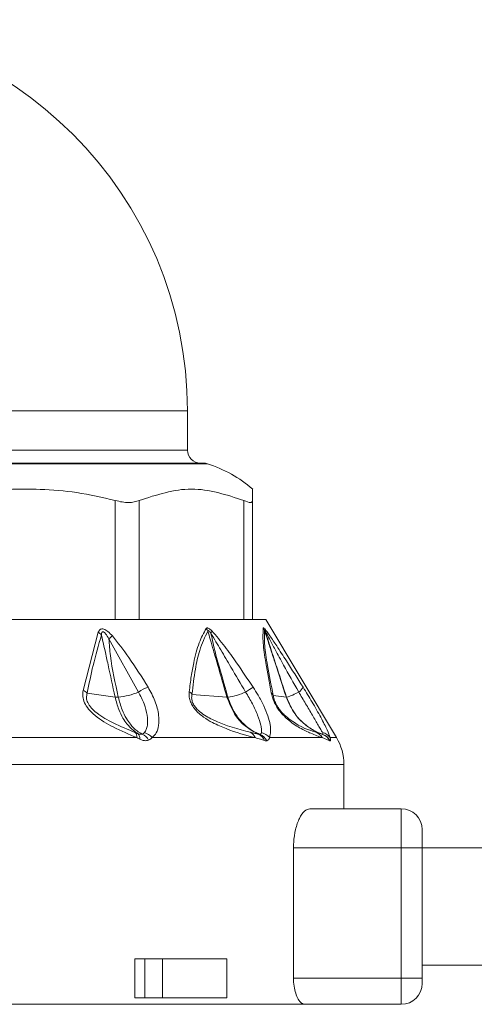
# Model space of a CAD drawing. Header units: millimetres. Extents: x -447 to 1924, y -61 to 422.
# Tile 25 of 59: x 322 to 340, y 158 to 196. Entities that reach past the tile are written whole.
import ezdxf

# ---------------------------------------------------------------- set-up
doc = ezdxf.new("R2010")
doc.units = ezdxf.units.MM

# ---------------------------------------------------------------- blocks, each defined once
blk = doc.blocks.new('Drawing View2')
at = {"color": 7, "linetype": 'Continuous', "lineweight": 18}
for p, q in [((-199.232, 2.025), (-169.232, 2.025)), ((-169.232, 0.525), (-169.232, 2.025)), ((-184.232, 0.525), (-169.232, 0.525)), ((-180.191, 0.025), (-168.62, 0.025)), ((-168.464, 0), (-180.151, 0)), ((-166.732, -0.972), (-166.732, -1.41)), ((-172.001, -5.975), (-172.001, -1.41)), ((-171.086, -5.975), (-171.086, -1.41)), ((-167.067, -5.975), (-167.067, -1.41)), ((-166.732, -5.975), (-166.732, -1.41)), ((-179.179, -5.975), (-171.797, -5.975)), ((-171.218, -5.975), (-171.797, -5.975)), ((-171.218, -5.975), (-166.956, -5.975)), ((-166.744, -5.975), (-166.956, -5.975)), ((-166.732, -5.975), (-166.232, -5.975)), ((-166.232, -5.975), (-163.517, -10.5)), ((-172.652, -6.462), (-173.232, -8.689)), ((-171.112, -8.752), (-172.245, -6.717)), ((-172.008, -8.944), (-173.079, -8.794)), ((-167.716, -8.949), (-169.059, -8.841)), ((-165.945, -8.883), (-165.439, -8.95)), ((-171.173, -10.5), (-176.738, -10.5)), ((-166.639, -10.5), (-170.585, -10.5)), ((-164.066, -10.5), (-166.078, -10.5)), ((-163.773, -10.622), (-164.066, -10.5)), ((-163.517, -10.5), (-163.76, -10.5)), ((-163.232, -11.529), (-184.232, -11.529)), ((-163.232, -13.225), (-163.232, -11.529)), ((-164.542, -13.225), (-161.032, -13.225)), ((-161.032, -13.225), (-161.032, -14.725)), ((-160.232, -14.025), (-160.232, -14.725)), ((-165.165, -19.725), (-165.165, -14.725)), ((-165.165, -14.725), (-161.032, -14.725)), ((-160.232, -14.725), (-161.032, -14.725)), ((-161.032, -14.725), (-161.032, -19.725)), ((-160.232, -14.725), (-8.232, -14.725)), ((-160.232, -14.725), (-160.232, -19.725)), ((-171.256, -18.975), (-171.256, -20.475)), ((-170.863, -18.975), (-171.256, -18.975)), ((-170.863, -20.475), (-170.863, -18.975)), ((-170.863, -18.975), (-170.19, -18.975)), ((-170.19, -20.475), (-170.19, -18.975)), ((-167.72, -18.975), (-170.19, -18.975)), ((-167.72, -18.975), (-167.72, -20.475)), ((-160.232, -19.225), (-8.232, -19.225)), ((-161.032, -19.725), (-165.165, -19.725)), ((-161.032, -19.725), (-161.032, -20.725)), ((-160.232, -19.725), (-161.032, -19.725)), ((-160.232, -19.725), (-160.232, -19.925)), ((-177.232, -20.725), (-164.734, -20.725)), ((-170.863, -20.475), (-171.256, -20.475)), ((-170.19, -20.475), (-170.863, -20.475)), ((-167.72, -20.475), (-170.19, -20.475)), ((-161.032, -20.725), (-164.734, -20.725))]:
    blk.add_line(p, q, dxfattribs=at)
for centre, radius, start, end in [((-184.232, 2.025), 15, 0, 180), ((-168.732, 0.525), 0.5, 180, 270), ((-168.62, -0.475), 0.5, 71.8336, 90), ((-170.069, -4.893), 5.15, 49.5824, 71.8336), ((-168.921, -6.65), 0.526, 26.2508, 39.2827), ((-168.682, -6.353), 0.386, 336.0145, 352.4888), ((-166.737, -6.561), 0.49, 19.7109, 32.7374), ((-166.562, -6.468), 0.324, 5.3451, 24.157), ((-172.958, -6.942), 0.57, 41.2449, 57.5029), ((-161.149, -19.378), 16.835, 130.6238, 131.2337), ((-170.101, -10.285), 1.837, 110.463, 123.3954), ((-151.663, -31.794), 27.68, 122.9418, 123.6483), ((-165.177, -8.396), 0.414, 300.5566, 335.9135), ((-173.475, -9.208), 0.573, 46.3041, 64.973), ((-172.079, -6.554), 2.401, 274.6668, 293.7561), ((-169.415, -9.111), 0.446, 37.1852, 56.0318), ((-167.693, -8.617), 0.332, 265.9431, 271.6453), ((-167.917, -6.863), 2.099, 276.3884, 295.8815), ((-166.22, -9.011), 0.304, 24.9283, 48.5641), ((-165.435, -8.914), 0.0357, 263.7523, 272.6346), ((-165.94, -7.105), 1.913, 285.3802, 300.5957), ((-171.406, -10.467), 0.235, 351.8615, 43.2923), ((-171.304, -10.524), 0.248, 352.1904, 45.9787), ((-171.173, -10.824), 0.506, 26.7162, 65.7487), ((-171.028, -10.866), 0.575, 39.5788, 75.5838), ((-166.991, -10.627), 0.374, 19.8732, 63.5408), ((-166.66, -10.737), 0.399, 17.9841, 66.0586), ((-166.634, -10.831), 0.489, 25.4801, 68.508), ((-166.507, -10.854), 0.556, 39.5362, 78.3552), ((-164.473, -10.723), 0.464, 28.6802, 68.1868), ((-164.145, -10.771), 0.47, 35.1923, 79.0329), ((-164.207, -10.832), 0.482, 25.7404, 70.6374), ((-164.203, -10.85), 0.5, 26.9031, 70.898), ((-165.232, -11.529), 2, 0, 30.9638), ((-161.032, -14.025), 0.8, 0, 90), ((-161.032, -19.925), 0.8, 270, 0)]:
    blk.add_arc(centre, radius, start, end, dxfattribs=at)
for points, knots in [([(-172.001, -1.41), (-172.492, -1.295), (-173.443, -1.073), (-174.815, -0.971), (-176.656, -0.953), (-178.008, -1.221), (-178.963, -1.41)], [0, 0, 0, 0, 0.21393, 0.414834, 0.587057, 1, 1, 1, 1]), ([(-167.067, -1.41), (-167.737, -1.19), (-169.077, -0.752), (-170.417, -1.191), (-171.086, -1.41)], [0, 0, 0, 0, 0.500234, 1, 1, 1, 1]), ([(-172.11, -6.6), (-172.164, -6.543), (-172.264, -6.438), (-172.411, -6.343), (-172.514, -6.325), (-172.578, -6.345), (-172.624, -6.393), (-172.642, -6.438), (-172.652, -6.462)], [0, 0, 0, 0, 0.288282, 0.527872, 0.63604, 0.745985, 0.866726, 1, 1, 1, 1]), ([(-168.514, -6.317), (-168.609, -6.49), (-168.808, -6.855), (-168.974, -7.516), (-169.093, -8.157), (-169.141, -8.542), (-169.166, -8.741)], [0, 0, 0, 0, 0.2837068, 0.5987607, 0.793171, 1, 1, 1, 1]), ([(-168.3, -6.403), (-168.327, -6.379), (-168.375, -6.335), (-168.432, -6.302), (-168.469, -6.294), (-168.496, -6.297), (-168.508, -6.31), (-168.514, -6.317)], [0, 0, 0, 0, 0.317365, 0.562223, 0.68531, 0.828098, 1, 1, 1, 1]), ([(-168.33, -6.509), (-168.345, -6.487), (-168.37, -6.45), (-168.402, -6.413), (-168.422, -6.399), (-168.433, -6.395), (-168.441, -6.398), (-168.447, -6.405), (-168.448, -6.413), (-168.449, -6.418)], [0, 0, 0, 0, 0.350592, 0.583117, 0.673422, 0.761724, 0.827666, 0.905665, 1, 1, 1, 1]), ([(-166.715, -8.565), (-166.924, -8.255), (-167.28, -7.73), (-167.796, -6.987), (-168.131, -6.599), (-168.3, -6.403)], [0, 0, 0, 0, 0.415711, 0.705132, 1, 1, 1, 1]), ([(-166.019, -8.783), (-166.093, -8.389), (-166.226, -7.683), (-166.354, -6.778), (-166.335, -6.465), (-166.324, -6.296)], [0, 0, 0, 0, 0.366467, 0.656613, 1, 1, 1, 1]), ([(-166.324, -6.296), (-166.323, -6.293), (-166.32, -6.288), (-166.304, -6.295), (-166.281, -6.319), (-166.266, -6.335)], [0, 0, 0, 0, 0.222827, 0.488483, 1, 1, 1, 1]), ([(-165.945, -8.883), (-166.022, -8.489), (-166.16, -7.785), (-166.297, -6.879), (-166.283, -6.565), (-166.275, -6.395)], [0, 0, 0, 0, 0.368099, 0.658336, 1, 1, 1, 1]), ([(-166.275, -6.395), (-166.275, -6.394), (-166.275, -6.39), (-166.272, -6.39), (-166.266, -6.396), (-166.254, -6.412), (-166.245, -6.428), (-166.239, -6.437)], [0, 0, 0, 0, 0.1325738, 0.2714669, 0.4378353, 0.6868287, 1, 1, 1, 1]), ([(-165.439, -8.95), (-165.579, -8.522), (-165.776, -7.918), (-166.023, -7.164), (-166.162, -6.741), (-166.243, -6.493), (-166.275, -6.395)], [0, 0, 0, 0, 0.5028072, 0.7085926, 0.8855603, 1, 1, 1, 1]), ([(-166.266, -6.335), (-166.238, -6.37), (-166.178, -6.445), (-166.023, -6.665), (-165.775, -7.036), (-165.348, -7.695), (-165.012, -8.228), (-164.799, -8.565)], [0, 0, 0, 0, 0.063949, 0.139633, 0.317237, 0.568463, 1, 1, 1, 1]), ([(-172.529, -6.567), (-172.641, -6.952), (-172.849, -7.668), (-173.006, -8.438), (-173.079, -8.794)], [0, 0, 0, 0, 0.538008, 1, 1, 1, 1]), ([(-172.245, -6.717), (-172.285, -6.647), (-172.332, -6.564), (-172.403, -6.482), (-172.431, -6.456), (-172.457, -6.441), (-172.477, -6.437), (-172.494, -6.441), (-172.512, -6.459), (-172.526, -6.502), (-172.528, -6.543), (-172.529, -6.567)], [0, 0, 0, 0, 0.417962, 0.499227, 0.568004, 0.625153, 0.663526, 0.70174, 0.744407, 0.854368, 1, 1, 1, 1]), ([(-172.008, -8.944), (-172.097, -8.531), (-172.224, -7.94), (-172.38, -7.229), (-172.464, -6.85), (-172.511, -6.648), (-172.529, -6.567)], [0, 0, 0, 0, 0.520969, 0.746084, 0.897635, 1, 1, 1, 1]), ([(-171.884, -8.947), (-172.002, -8.419), (-172.168, -7.678), (-172.228, -6.931), (-172.245, -6.717)], [0, 0, 0, 0, 0.71325, 1, 1, 1, 1]), ([(-170.743, -8.565), (-170.982, -8.181), (-171.401, -7.507), (-171.897, -6.873), (-172.11, -6.6)], [0, 0, 0, 0, 0.570277, 1, 1, 1, 1]), ([(-168.449, -6.418), (-168.563, -6.649), (-168.765, -7.062), (-168.947, -7.914), (-169.02, -8.514), (-169.059, -8.841)], [0, 0, 0, 0, 0.365567, 0.653732, 1, 1, 1, 1]), ([(-167.716, -8.949), (-167.836, -8.532), (-168.009, -7.933), (-168.223, -7.193), (-168.347, -6.766), (-168.419, -6.522), (-168.449, -6.418)], [0, 0, 0, 0, 0.493755, 0.710629, 0.876371, 1, 1, 1, 1]), ([(-167.683, -8.949), (-167.776, -8.618), (-167.936, -8.051), (-168.173, -7.238), (-168.277, -6.756), (-168.33, -6.509)], [0, 0, 0, 0, 0.40792, 0.697704, 1, 1, 1, 1]), ([(-167, -8.752), (-167.189, -8.434), (-167.509, -7.899), (-167.944, -7.145), (-168.203, -6.719), (-168.33, -6.509)], [0, 0, 0, 0, 0.425144, 0.717363, 1, 1, 1, 1]), ([(-165.433, -8.95), (-165.549, -8.593), (-165.74, -8.007), (-166.016, -7.169), (-166.163, -6.689), (-166.239, -6.437)], [0, 0, 0, 0, 0.426007, 0.700145, 1, 1, 1, 1]), ([(-166.239, -6.437), (-166.189, -6.528), (-166.069, -6.748), (-165.839, -7.184), (-165.468, -7.864), (-165.161, -8.407), (-164.967, -8.752)], [0, 0, 0, 0, 0.12348, 0.298954, 0.554672, 1, 1, 1, 1]), ([(-170.585, -10.5), (-170.528, -10.442), (-170.407, -10.317), (-170.325, -10.02), (-170.323, -9.611), (-170.447, -9.101), (-170.647, -8.739), (-170.743, -8.565)], [0, 0, 0, 0, 0.146737, 0.311562, 0.506363, 0.761707, 1, 1, 1, 1]), ([(-166.078, -10.5), (-166.053, -10.35), (-166.001, -10.037), (-166.241, -9.403), (-166.497, -8.904), (-166.649, -8.667), (-166.715, -8.565)], [0, 0, 0, 0, 0.323235, 0.671392, 0.858958, 1, 1, 1, 1]), ([(-164.799, -8.565), (-164.682, -8.755), (-164.442, -9.145), (-164.117, -9.72), (-163.862, -10.21), (-163.792, -10.41), (-163.76, -10.5)], [0, 0, 0, 0, 0.259149, 0.531128, 0.788083, 1, 1, 1, 1]), ([(-173.232, -8.689), (-173.242, -8.765), (-173.261, -8.914), (-173.19, -9.17), (-173.024, -9.426), (-172.659, -9.771), (-172.014, -10.148), (-171.475, -10.374), (-171.173, -10.5)], [0, 0, 0, 0, 0.0944189, 0.1824922, 0.2787502, 0.3896868, 0.6580242, 1, 1, 1, 1]), ([(-173.079, -8.794), (-173.092, -8.852), (-173.112, -8.937), (-173.091, -9.067), (-173.057, -9.163), (-173.001, -9.262), (-172.891, -9.402), (-172.59, -9.664), (-172.007, -9.984), (-171.515, -10.188), (-171.235, -10.305)], [0, 0, 0, 0, 0.08814, 0.127354, 0.16563, 0.208084, 0.253003, 0.357789, 0.633246, 1, 1, 1, 1]), ([(-171.132, -10.346), (-171.193, -10.307), (-171.343, -10.211), (-171.538, -10.006), (-171.722, -9.734), (-171.889, -9.398), (-171.965, -9.107), (-172.008, -8.944)], [0, 0, 0, 0, 0.154753, 0.378155, 0.536035, 0.740167, 1, 1, 1, 1]), ([(-171.884, -8.947), (-171.91, -8.948), (-171.956, -8.949), (-171.992, -8.945), (-172.008, -8.944)], [0, 0, 0, 0, 0.559847, 1, 1, 1, 1]), ([(-170.965, -10.362), (-171.033, -10.324), (-171.2, -10.232), (-171.401, -10.026), (-171.592, -9.751), (-171.764, -9.411), (-171.841, -9.114), (-171.884, -8.947)], [0, 0, 0, 0, 0.154429, 0.377318, 0.534784, 0.73906, 1, 1, 1, 1]), ([(-170.885, -10.309), (-170.858, -10.271), (-170.803, -10.192), (-170.753, -9.974), (-170.761, -9.646), (-170.876, -9.203), (-171.033, -8.902), (-171.112, -8.752)], [0, 0, 0, 0, 0.117149, 0.239869, 0.491247, 0.745575, 1, 1, 1, 1]), ([(-169.166, -8.741), (-169.169, -8.796), (-169.175, -8.902), (-169.138, -9.08), (-169.057, -9.26), (-168.889, -9.493), (-168.609, -9.731), (-168.204, -9.969), (-167.504, -10.267), (-166.997, -10.404), (-166.639, -10.5)], [0, 0, 0, 0, 0.055904, 0.10622, 0.153662, 0.203296, 0.307891, 0.418501, 0.590067, 1, 1, 1, 1]), ([(-169.059, -8.841), (-169.066, -8.885), (-169.078, -8.965), (-169.055, -9.107), (-168.992, -9.252), (-168.887, -9.392), (-168.645, -9.619), (-167.872, -10.03), (-167.281, -10.178), (-166.824, -10.292)], [0, 0, 0, 0, 0.053191, 0.098086, 0.139814, 0.182632, 0.23063, 0.405048, 1, 1, 1, 1]), ([(-166.498, -10.373), (-166.697, -10.267), (-167.051, -10.079), (-167.477, -9.574), (-167.631, -9.171), (-167.716, -8.949)], [0, 0, 0, 0, 0.365428, 0.649355, 1, 1, 1, 1]), ([(-166.454, -10.375), (-166.551, -10.332), (-166.781, -10.229), (-167.107, -9.967), (-167.458, -9.549), (-167.601, -9.168), (-167.683, -8.95)], [0, 0, 0, 0, 0.171049, 0.404806, 0.657867, 1, 1, 1, 1]), ([(-166.394, -10.309), (-166.391, -10.271), (-166.385, -10.192), (-166.426, -9.974), (-166.531, -9.646), (-166.731, -9.202), (-166.911, -8.902), (-167, -8.752)], [0, 0, 0, 0, 0.117146, 0.239913, 0.491348, 0.745631, 1, 1, 1, 1]), ([(-164.066, -10.5), (-164.201, -10.452), (-164.442, -10.366), (-164.893, -10.154), (-165.277, -9.91), (-165.563, -9.639), (-165.711, -9.464), (-165.828, -9.288), (-165.916, -9.117), (-165.983, -8.942), (-166.007, -8.838), (-166.019, -8.783)], [0, 0, 0, 0, 0.285538, 0.509527, 0.703242, 0.765072, 0.819711, 0.859429, 0.901399, 0.9481, 1, 1, 1, 1]), ([(-164.301, -10.292), (-164.57, -10.217), (-164.881, -10.132), (-165.468, -9.682), (-165.615, -9.532), (-165.712, -9.415), (-165.798, -9.285), (-165.868, -9.147), (-165.919, -9.008), (-165.936, -8.926), (-165.945, -8.883)], [0, 0, 0, 0, 0.656198, 0.757587, 0.799792, 0.836227, 0.871671, 0.907777, 0.950014, 1, 1, 1, 1]), ([(-164.047, -10.377), (-164.146, -10.337), (-164.392, -10.24), (-164.763, -9.986), (-165.174, -9.565), (-165.342, -9.173), (-165.439, -8.95)], [0, 0, 0, 0, 0.155639, 0.387571, 0.650535, 1, 1, 1, 1]), ([(-164.039, -10.377), (-164.139, -10.338), (-164.386, -10.24), (-164.757, -9.987), (-165.168, -9.566), (-165.337, -9.174), (-165.433, -8.95)], [0, 0, 0, 0, 0.155657, 0.38755, 0.650476, 1, 1, 1, 1]), ([(-164.967, -8.752), (-164.877, -8.902), (-164.698, -9.202), (-164.437, -9.646), (-164.247, -9.974), (-164.12, -10.192), (-164.076, -10.271), (-164.055, -10.309)], [0, 0, 0, 0, 0.25439, 0.508653, 0.760076, 0.882848, 1, 1, 1, 1]), ([(-171.235, -10.305), (-171.215, -10.313), (-171.181, -10.327), (-171.147, -10.34), (-171.132, -10.346)], [0, 0, 0, 0, 0.557314, 1, 1, 1, 1]), ([(-171.173, -10.5), (-171.152, -10.511), (-171.113, -10.531), (-171.075, -10.55), (-171.058, -10.558)], [0, 0, 0, 0, 0.558376, 1, 1, 1, 1]), ([(-171.132, -10.346), (-171.116, -10.352), (-171.084, -10.364), (-171.039, -10.373), (-170.998, -10.373), (-170.976, -10.366), (-170.965, -10.362)], [0, 0, 0, 0, 0.252688, 0.501352, 0.749494, 1, 1, 1, 1]), ([(-171.058, -10.558), (-171, -10.582), (-170.91, -10.619), (-170.796, -10.62), (-170.746, -10.604), (-170.721, -10.596)], [0, 0, 0, 0, 0.483067, 0.740048, 1, 1, 1, 1]), ([(-170.965, -10.362), (-170.948, -10.355), (-170.918, -10.341), (-170.895, -10.319), (-170.885, -10.309)], [0, 0, 0, 0, 0.549544, 1, 1, 1, 1]), ([(-170.721, -10.596), (-170.692, -10.582), (-170.64, -10.557), (-170.602, -10.518), (-170.585, -10.5)], [0, 0, 0, 0, 0.554606, 1, 1, 1, 1]), ([(-166.824, -10.292), (-166.763, -10.308), (-166.651, -10.336), (-166.545, -10.362), (-166.498, -10.373)], [0, 0, 0, 0, 0.554562, 1, 1, 1, 1]), ([(-166.639, -10.5), (-166.571, -10.522), (-166.448, -10.562), (-166.332, -10.598), (-166.28, -10.614)], [0, 0, 0, 0, 0.555292, 1, 1, 1, 1]), ([(-166.498, -10.373), (-166.489, -10.375), (-166.472, -10.378), (-166.46, -10.376), (-166.454, -10.375)], [0, 0, 0, 0, 0.560007, 1, 1, 1, 1]), ([(-166.454, -10.375), (-166.438, -10.368), (-166.409, -10.355), (-166.399, -10.324), (-166.394, -10.309)], [0, 0, 0, 0, 0.552472, 1, 1, 1, 1]), ([(-166.192, -10.62), (-166.163, -10.607), (-166.111, -10.584), (-166.088, -10.526), (-166.078, -10.5)], [0, 0, 0, 0, 0.5601162, 1, 1, 1, 1]), ([(-164.047, -10.377), (-164.088, -10.363), (-164.165, -10.339), (-164.258, -10.307), (-164.301, -10.292)], [0, 0, 0, 0, 0.542941, 1, 1, 1, 1]), ([(-164.055, -10.309), (-164.046, -10.327), (-164.03, -10.362), (-164.036, -10.372), (-164.039, -10.377)], [0, 0, 0, 0, 0.510723, 1, 1, 1, 1]), ([(-164.039, -10.377), (-164.041, -10.377), (-164.043, -10.378), (-164.046, -10.377), (-164.047, -10.377)], [0, 0, 0, 0, 0.55978, 1, 1, 1, 1]), ([(-163.76, -10.5), (-163.751, -10.536), (-163.734, -10.6), (-163.75, -10.616), (-163.757, -10.624)], [0, 0, 0, 0, 0.572072, 1, 1, 1, 1]), ([(-166.28, -10.614), (-166.262, -10.619), (-166.23, -10.626), (-166.204, -10.622), (-166.192, -10.62)], [0, 0, 0, 0, 0.560194, 1, 1, 1, 1]), ([(-163.757, -10.624), (-163.759, -10.624), (-163.764, -10.625), (-163.77, -10.623), (-163.773, -10.622)], [0, 0, 0, 0, 0.559761, 1, 1, 1, 1]), ([(-164.542, -13.225), (-164.61, -13.244), (-164.746, -13.282), (-164.944, -13.573), (-165.094, -13.995), (-165.158, -14.412), (-165.163, -14.655), (-165.165, -14.725)], [0, 0, 0, 0, 0.23522, 0.470544, 0.700974, 0.913889, 1, 1, 1, 1]), ([(-165.165, -19.725), (-165.164, -19.751), (-165.163, -19.879), (-165.137, -20.108), (-165.064, -20.377), (-164.957, -20.589), (-164.841, -20.707), (-164.765, -20.72), (-164.734, -20.725)], [0, 0, 0, 0, 0.0479667, 0.2355684, 0.4257295, 0.6288691, 0.8495596, 1, 1, 1, 1])]:
    blk.add_open_spline(points, degree=3, knots=knots, dxfattribs=at)
for points in [[(-172.001, -1.41), (-171.819, -1.451), (-171.453, -1.532), (-171.208, -1.451), (-171.086, -1.41)], [(-167.067, -1.41), (-166.97, -1.451), (-166.776, -1.532), (-166.747, -1.451), (-166.732, -1.41)]]:
    blk.add_open_spline(points, degree=3, dxfattribs=at)

msp = doc.modelspace()

# ---------------------------------------------------------------- block references
at = {"color": 7, "linetype": 'Continuous', "lineweight": 18}
msp.add_blockref('Drawing View2', (497.941, 179.083), dxfattribs=at)

doc.saveas('drawing.dxf')
